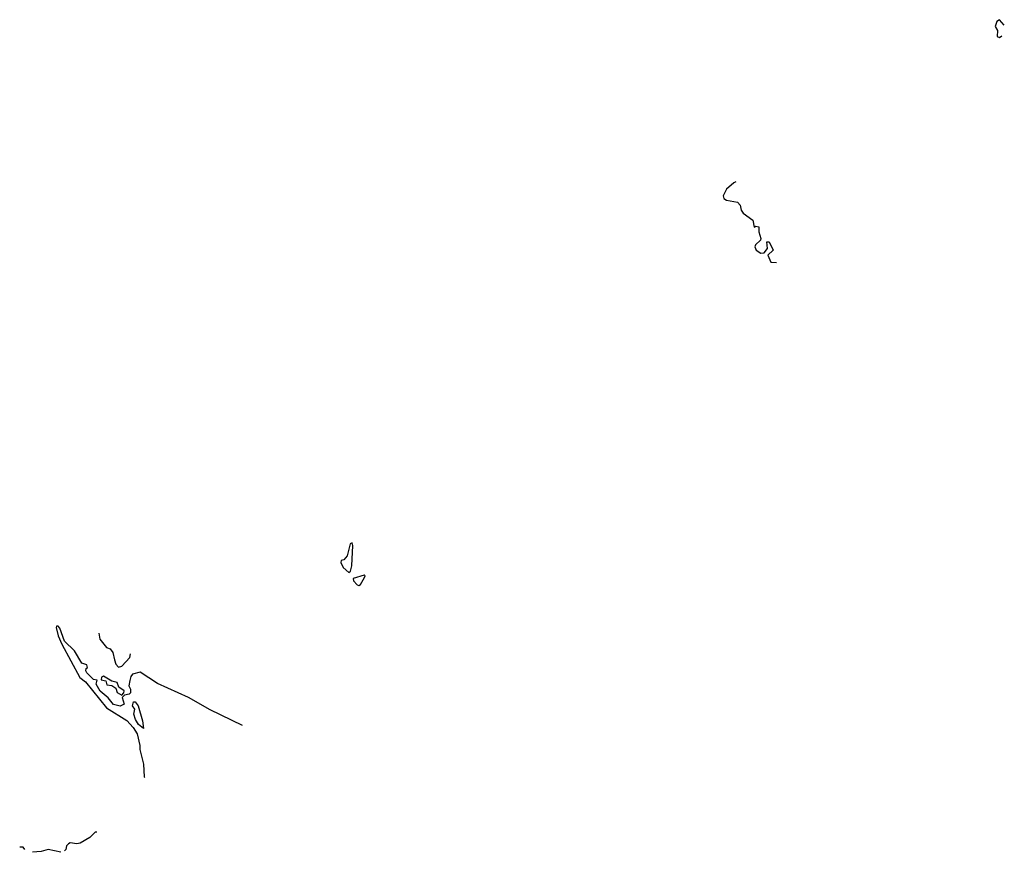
# Model space of a CAD drawing. Extents: x 1861455 to 2058065, y 200073 to 437907.
# Tile 168 of 256: x 2027674 to 2033573, y 256847 to 261837. Entities that reach past the tile are written whole.
import ezdxf

# ---------------------------------------------------------------- set-up
doc = ezdxf.new("R2010")
doc.units = 0

msp = doc.modelspace()

# ---------------------------------------------------------------- linework, layer by layer
at = {"layer": '0CON05XD'}
for points in [[(2033573, 261804.5), (2033545, 261836.7), (2033527.5, 261825), (2033517.5, 261795), (2033531.7, 261771.7), (2033530, 261735), (2033545, 261730), (2033557.4, 261739.3)], [(2031965.2, 260864.4), (2031951.7, 260858.3), (2031908.3, 260821.7), (2031889.3, 260780.7), (2031892.5, 260765), (2031907.5, 260755), (2031975, 260743.8), (2031990, 260725), (2031996.1, 260696.1), (2032007.7, 260677.7), (2032066.7, 260635), (2032073.6, 260593.6), (2032085, 260600), (2032102.5, 260595), (2032102, 260565), (2032114.3, 260525), (2032112.9, 260515), (2032082.9, 260487.1), (2032077.5, 260475), (2032086.9, 260455), (2032115, 260437.5), (2032135, 260440), (2032153.8, 260465), (2032150, 260505), (2032165, 260506.2), (2032187.5, 260455), (2032156.7, 260425), (2032174.3, 260384.3), (2032209, 260381.3)], [(2029645, 258523.3), (2029655, 258532.5), (2029664.5, 258565), (2029669.2, 258685), (2029665, 258702.5), (2029654.2, 258695), (2029636.5, 258623.5), (2029615, 258600), (2029600, 258595), (2029597.5, 258585), (2029612, 258555), (2029645, 258523.3)], [(2029705, 258446.7), (2029715, 258452.5), (2029738.8, 258495), (2029742.5, 258505), (2029738.3, 258508.3), (2029671.2, 258488.8), (2029673.8, 258475), (2029695, 258450), (2029705, 258446.7)], [(2029007.8, 257606.6), (2028815, 257701.1), (2028685, 257774.4), (2028498.9, 257858.9), (2028395, 257926), (2028350, 257915), (2028339.2, 257900.8), (2028333.8, 257876.2), (2028327.5, 257845), (2028336.7, 257825), (2028336.7, 257803.3), (2028330, 257795), (2028301.7, 257788.3), (2028287.5, 257775), (2028300, 257735), (2028275, 257722.5), (2028235, 257733.8), (2028202.9, 257772.9), (2028155, 257813.3), (2028130.8, 257855), (2028138.3, 257878.3), (2028115, 257883.3), (2028075, 257923.3), (2028070, 257935), (2028071.7, 257948.3), (2028080, 257955), (2028075, 257970), (2028045, 257980), (2028002.5, 258055), (2027942.1, 258112.1), (2027915, 258190), (2027905, 258203.3), (2027895, 258202.5), (2027892.5, 258195), (2027904.4, 258145), (2027926, 258095), (2028034.3, 257895), (2028068.2, 257868.2), (2028193.9, 257713.9), (2028316.3, 257636.3), (2028354.4, 257595), (2028377, 257557), (2028393.3, 257486.7), (2028393.3, 257463.3), (2028415.8, 257375.8), (2028418.8, 257298.8), (2028420.4, 257296)], [(2028147.1, 258160.7), (2028154.4, 258124.4), (2028194.2, 258074.2), (2028215, 258067.5), (2028232.5, 258045), (2028241.7, 258001.7), (2028250, 257975), (2028265, 257957.5), (2028285, 257962.5), (2028332.5, 258015), (2028337.8, 258036.4)], [(2028285, 257790), (2028297.5, 257802.5), (2028300, 257815), (2028267, 257837), (2028256.7, 257865), (2028225, 257872.5), (2028175, 257902.5), (2028163.6, 257896.4), (2028161.7, 257881.7), (2028190, 257875), (2028195, 257850), (2028225, 257847.5), (2028250, 257830), (2028257.5, 257805), (2028285, 257790)], [(2028415, 257590), (2028385, 257613.8), (2028367, 257643), (2028357.5, 257675), (2028362.5, 257705), (2028350, 257725), (2028355, 257750), (2028365, 257750), (2028382.5, 257725), (2028410, 257635), (2028415, 257590)], [(2028135.6, 256967.7), (2028125, 256968), (2028094.3, 256935.7), (2028035, 256901.4), (2028015, 256898), (2027975, 256903.8), (2027965, 256898.8), (2027954.4, 256885.6), (2027950.8, 256865), (2027941.6, 256856.8)], [(2027705.3, 256865.1), (2027695, 256877.5), (2027673.5, 256877.5)], [(2027920.2, 256849), (2027845, 256864.3), (2027802, 256852), (2027750.6, 256847.4)]]:
    msp.add_lwpolyline(points, dxfattribs=at)

doc.saveas('drawing.dxf')
